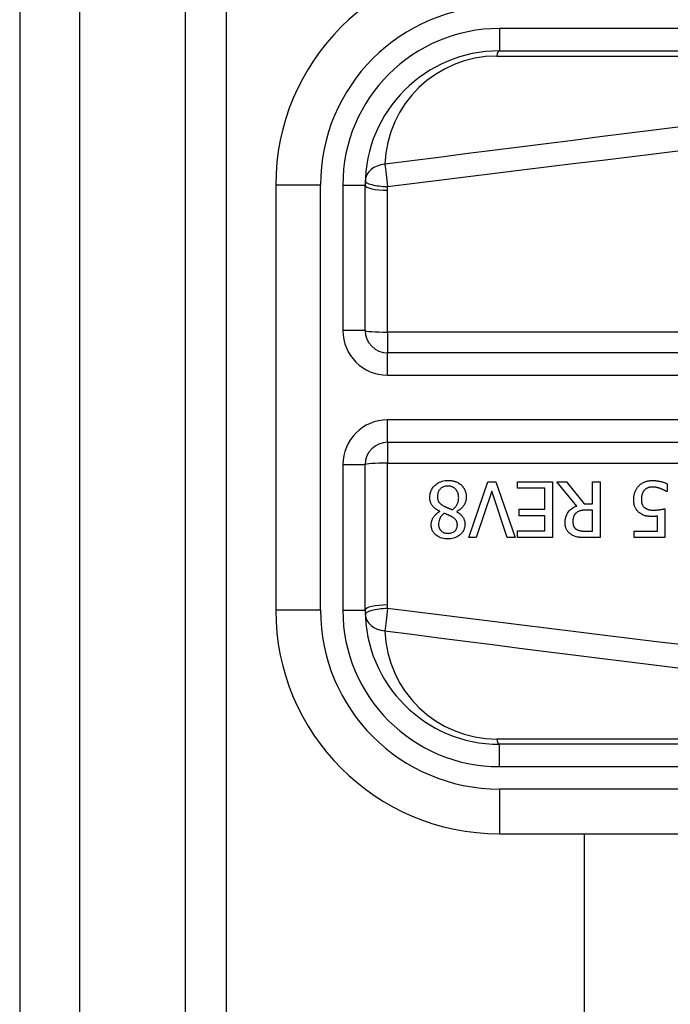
# Model space of a CAD drawing. Header units: inches. Extents: x 3.3 to 70.9, y 5 to 37.2.
# Tile 3 of 32: x 3.273 to 3.846, y 14.765 to 15.632. Entities that reach past the tile are written whole.
import ezdxf

# ---------------------------------------------------------------- set-up
doc = ezdxf.new("R2010")
doc.units = ezdxf.units.IN
doc.header["$MEASUREMENT"] = 0
doc.layers.add('Visible Edges(ANSI)', color=7, linetype='Continuous', lineweight=25)
doc.layers.add('Visible Tangent Edges(ANSI)', color=7, linetype='Continuous', lineweight=25)

msp = doc.modelspace()

# ---------------------------------------------------------------- linework, layer by layer
at = {"layer": 'Visible Edges(ANSI)'}
for p, q in [((3.27304, 28.153), (3.27304, 12.445)), ((3.32604, 12.445), (3.32604, 28.153)), ((3.45504, 12.78796), (3.45504, 27.81004)), ((3.69528, 15.60412), (4.34435, 15.60412)), ((3.49843, 15.48601), (3.49843, 15.11199)), ((3.57717, 15.35805), (3.57717, 15.48601)), ((4.24884, 15.33836), (3.59686, 15.33836)), ((3.59686, 15.25964), (4.24884, 15.25964)), ((3.57717, 15.11199), (3.57717, 15.23996)), ((3.66829, 15.17575), (3.68523, 15.22497)), ((3.68523, 15.22497), (3.69229, 15.22497)), ((3.69229, 15.22497), (3.70924, 15.17575)), ((3.71116, 15.21914), (3.71116, 15.22497)), ((3.71116, 15.22497), (3.74194, 15.22497)), ((3.7354, 15.21914), (3.71116, 15.21914)), ((3.7354, 15.20088), (3.7354, 15.21914)), ((3.74194, 15.22497), (3.74194, 15.17575)), ((3.76336, 15.20355), (3.74585, 15.22497)), ((3.74585, 15.22497), (3.75435, 15.22497)), ((3.75435, 15.22497), (3.7699, 15.20539)), ((3.7774, 15.22497), (3.78394, 15.22497)), ((3.7774, 15.20539), (3.7774, 15.22497)), ((3.78394, 15.22497), (3.78394, 15.17575)), ((3.84288, 15.22321), (3.84288, 15.21623)), ((3.68858, 15.21663), (3.67495, 15.17575)), ((3.70222, 15.17575), (3.68858, 15.21663)), ((3.84288, 15.21623), (3.8424, 15.21623)), ((3.71279, 15.19506), (3.71279, 15.20088)), ((3.71279, 15.20088), (3.7354, 15.20088)), ((3.7699, 15.20539), (3.7774, 15.20539)), ((3.7774, 15.19992), (3.77166, 15.19992)), ((3.7774, 15.18142), (3.7774, 15.19992)), ((3.84085, 15.20112), (3.84085, 15.17575)), ((3.6428, 15.19877), (3.6428, 15.19896)), ((3.6578, 15.19869), (3.6578, 15.19849)), ((3.7354, 15.19506), (3.71279, 15.19506)), ((3.7354, 15.18158), (3.7354, 15.19506)), ((3.83451, 15.18154), (3.83451, 15.19466)), ((3.67495, 15.17575), (3.66829, 15.17575)), ((3.70924, 15.17575), (3.70222, 15.17575)), ((3.71116, 15.18158), (3.7354, 15.18158)), ((3.71116, 15.17575), (3.71116, 15.18158)), ((3.74194, 15.17575), (3.71116, 15.17575)), ((3.7709, 15.18142), (3.7774, 15.18142)), ((3.78394, 15.17575), (3.77126, 15.17575)), ((3.81385, 15.17575), (3.81385, 15.18154)), ((3.81385, 15.18154), (3.83451, 15.18154)), ((3.84085, 15.17575), (3.81385, 15.17575)), ((4.34435, 14.99388), (3.69528, 14.99388)), ((3.69528, 14.91514), (4.34435, 14.91514)), ((3.77, 14.91514), (3.77, 12.78796))]:
    msp.add_line(p, q, dxfattribs=at)
at = {"layer": 'Visible Edges(ANSI)', "flags": 128}
for points in [[(3.63407, 15.21125), (3.63409, 15.21211), (3.63416, 15.21297), (3.63427, 15.21382), (3.63444, 15.21466), (3.63465, 15.21549), (3.63492, 15.2163), (3.63524, 15.21711), (3.63562, 15.21788), (3.63604, 15.21863), (3.6365, 15.21935), (3.63701, 15.22004), (3.63756, 15.2207), (3.63816, 15.22134), (3.63883, 15.22198), (3.6396, 15.22263), (3.64048, 15.22328), (3.64146, 15.2239), (3.64254, 15.22448), (3.64373, 15.22499), (3.64496, 15.2254), (3.64622, 15.22571), (3.6475, 15.22592), (3.6488, 15.22604), (3.6501, 15.22608)], [(3.6501, 15.22608), (3.65054, 15.22608), (3.65098, 15.22607), (3.65142, 15.22605), (3.65186, 15.22602), (3.65229, 15.22598), (3.65273, 15.22593), (3.65316, 15.22588), (3.65359, 15.22581), (3.65402, 15.22574), (3.65445, 15.22565), (3.65488, 15.22555), (3.6553, 15.22545), (3.65572, 15.22533), (3.65614, 15.2252), (3.65656, 15.22507), (3.65698, 15.22491), (3.65748, 15.22471), (3.65805, 15.22447), (3.65867, 15.22416), (3.65934, 15.22379), (3.66002, 15.22337), (3.66068, 15.2229), (3.66131, 15.2224), (3.6619, 15.22186)], [(3.81792, 15.22118), (3.81844, 15.22171), (3.81898, 15.2222), (3.81954, 15.22267), (3.82013, 15.2231), (3.82075, 15.22351), (3.82138, 15.22388), (3.82203, 15.22423), (3.82269, 15.22454), (3.82333, 15.22481), (3.82393, 15.22503), (3.82449, 15.22522), (3.82501, 15.22537), (3.82548, 15.22549), (3.82591, 15.22559), (3.82631, 15.22567), (3.82672, 15.22574), (3.82712, 15.22581), (3.82753, 15.22586), (3.82794, 15.2259), (3.82835, 15.22594), (3.82876, 15.22597), (3.82918, 15.22599), (3.82959, 15.226), (3.83, 15.226)], [(3.83, 15.226), (3.83052, 15.226), (3.83105, 15.22599), (3.83157, 15.22596), (3.83209, 15.22593), (3.83261, 15.2259), (3.83313, 15.22585), (3.83365, 15.22579), (3.83416, 15.22573), (3.83468, 15.22565), (3.83519, 15.22557), (3.83571, 15.22548), (3.83622, 15.22538), (3.83673, 15.22527), (3.83725, 15.22516), (3.83778, 15.22503), (3.83832, 15.22489), (3.83887, 15.22473), (3.83944, 15.22456), (3.84001, 15.22438), (3.84059, 15.22418), (3.84116, 15.22396), (3.84174, 15.22373), (3.84231, 15.22348), (3.84288, 15.22321)], [(3.65002, 15.22118), (3.64924, 15.22116), (3.64846, 15.22108), (3.64769, 15.22096), (3.64694, 15.22077), (3.6462, 15.22052), (3.6455, 15.22022), (3.64488, 15.21988), (3.64433, 15.21951), (3.64384, 15.21913), (3.64342, 15.21874), (3.64304, 15.21835), (3.6427, 15.21794), (3.64238, 15.21751), (3.6421, 15.21706), (3.64185, 15.21659), (3.64162, 15.21611), (3.64143, 15.2156), (3.64126, 15.21509), (3.64113, 15.21457), (3.64102, 15.21404), (3.64094, 15.2135), (3.64089, 15.21297), (3.64086, 15.21243), (3.64085, 15.21189)], [(3.65947, 15.21089), (3.65945, 15.21168), (3.65938, 15.21246), (3.65927, 15.21323), (3.6591, 15.214), (3.65888, 15.21475), (3.65859, 15.21548), (3.65827, 15.21617), (3.6579, 15.2168), (3.65752, 15.21737), (3.65712, 15.21789), (3.65671, 15.21835), (3.65629, 15.21876), (3.65586, 15.21914), (3.65541, 15.21949), (3.65494, 15.21982), (3.65445, 15.22011), (3.65394, 15.22036), (3.6534, 15.22059), (3.65286, 15.22078), (3.6523, 15.22092), (3.65174, 15.22104), (3.65117, 15.22112), (3.6506, 15.22116), (3.65002, 15.22118)], [(3.6619, 15.22186), (3.6622, 15.22156), (3.66248, 15.22126), (3.66276, 15.22096), (3.66302, 15.22064), (3.66327, 15.22032), (3.66352, 15.21999), (3.66375, 15.21966), (3.66397, 15.21931), (3.66418, 15.21896), (3.66438, 15.2186), (3.66457, 15.21824), (3.66475, 15.21787), (3.66492, 15.21749), (3.66508, 15.21708), (3.66525, 15.21663), (3.66541, 15.21614), (3.66557, 15.21562), (3.66571, 15.21506), (3.66584, 15.21446), (3.66595, 15.21385), (3.66603, 15.21323), (3.66609, 15.21261), (3.66612, 15.21199), (3.66613, 15.21137)], [(3.81357, 15.20933), (3.81358, 15.20982), (3.81359, 15.21031), (3.81362, 15.2108), (3.81366, 15.21128), (3.81371, 15.21177), (3.81377, 15.21225), (3.81385, 15.21272), (3.81394, 15.2132), (3.81404, 15.21368), (3.81415, 15.21415), (3.81428, 15.21462), (3.81442, 15.21508), (3.81457, 15.21555), (3.81474, 15.21601), (3.81493, 15.21648), (3.81514, 15.21697), (3.81538, 15.21747), (3.81565, 15.21799), (3.81594, 15.21852), (3.81627, 15.21905), (3.81663, 15.21958), (3.81702, 15.22012), (3.81745, 15.22065), (3.81792, 15.22118)], [(3.82278, 15.21731), (3.82261, 15.2171), (3.82245, 15.21689), (3.82229, 15.21667), (3.82214, 15.21646), (3.822, 15.21623), (3.82186, 15.21601), (3.82173, 15.21578), (3.8216, 15.21554), (3.82149, 15.21531), (3.82137, 15.21507), (3.82126, 15.21483), (3.82116, 15.21458), (3.82107, 15.21433), (3.82098, 15.21408), (3.82089, 15.21382), (3.8208, 15.21352), (3.8207, 15.21317), (3.82061, 15.21278), (3.82052, 15.21233), (3.82044, 15.21183), (3.82037, 15.21128), (3.82032, 15.21068), (3.82028, 15.21002), (3.82027, 15.20929)], [(3.82988, 15.2203), (3.82964, 15.2203), (3.8294, 15.22029), (3.82916, 15.22028), (3.82892, 15.22026), (3.82868, 15.22024), (3.82845, 15.22021), (3.82821, 15.22017), (3.82798, 15.22013), (3.82774, 15.22009), (3.82751, 15.22004), (3.82728, 15.21998), (3.82705, 15.21992), (3.82682, 15.21986), (3.82659, 15.21979), (3.82636, 15.21971), (3.82614, 15.21963), (3.8259, 15.21954), (3.82558, 15.2194), (3.82517, 15.21921), (3.8247, 15.21894), (3.82419, 15.2186), (3.82369, 15.21821), (3.82322, 15.21778), (3.82278, 15.21731)], [(3.8371, 15.21887), (3.8369, 15.21894), (3.83669, 15.219), (3.83649, 15.21907), (3.83628, 15.21914), (3.83608, 15.21921), (3.83587, 15.21927), (3.83566, 15.21934), (3.83545, 15.2194), (3.83524, 15.21946), (3.83503, 15.21953), (3.83483, 15.21959), (3.83462, 15.21964), (3.83441, 15.2197), (3.8342, 15.21976), (3.83399, 15.21981), (3.83378, 15.21986), (3.83357, 15.21991), (3.83333, 15.21997), (3.833, 15.22004), (3.83257, 15.22011), (3.83205, 15.22018), (3.83142, 15.22024), (3.8307, 15.22029), (3.82988, 15.2203)], [(3.8424, 15.21623), (3.8423, 15.21631), (3.84218, 15.21639), (3.84205, 15.21648), (3.84192, 15.21657), (3.84177, 15.21666), (3.84161, 15.21676), (3.84144, 15.21686), (3.84127, 15.21696), (3.84108, 15.21706), (3.84089, 15.21717), (3.84068, 15.21728), (3.84046, 15.2174), (3.84024, 15.21751), (3.84, 15.21763), (3.83976, 15.21775), (3.8395, 15.21787), (3.83923, 15.21799), (3.83896, 15.21811), (3.83867, 15.21824), (3.83838, 15.21836), (3.83807, 15.21849), (3.83776, 15.21861), (3.83743, 15.21874), (3.8371, 15.21887)], [(3.6428, 15.19896), (3.64211, 15.1993), (3.64142, 15.19966), (3.64074, 15.20004), (3.64008, 15.20044), (3.63944, 15.20088), (3.63881, 15.20133), (3.63821, 15.20182), (3.63764, 15.20233), (3.6371, 15.20288), (3.6366, 15.20343), (3.63617, 15.20398), (3.6358, 15.20452), (3.63548, 15.20507), (3.6352, 15.20561), (3.63496, 15.20615), (3.63476, 15.20669), (3.63459, 15.20724), (3.63444, 15.2078), (3.63432, 15.20837), (3.63423, 15.20894), (3.63415, 15.20951), (3.63411, 15.21009), (3.63408, 15.21067), (3.63407, 15.21125)], [(3.64085, 15.21189), (3.64086, 15.21136), (3.64089, 15.21082), (3.64094, 15.21029), (3.64102, 15.20976), (3.64113, 15.20923), (3.64127, 15.20872), (3.64144, 15.20822), (3.64164, 15.20777), (3.64186, 15.20736), (3.64209, 15.207), (3.64233, 15.20667), (3.64259, 15.20637), (3.64285, 15.20609), (3.64313, 15.20582), (3.64343, 15.20555), (3.64374, 15.20529), (3.64407, 15.20504), (3.64441, 15.20479), (3.64476, 15.20455), (3.64512, 15.20431), (3.64549, 15.20408), (3.64587, 15.20386), (3.64625, 15.20364), (3.64663, 15.20343)], [(3.65385, 15.20036), (3.6542, 15.2006), (3.65455, 15.20086), (3.65489, 15.20112), (3.65522, 15.20139), (3.65554, 15.20167), (3.65585, 15.20196), (3.65614, 15.20227), (3.65643, 15.20258), (3.65671, 15.2029), (3.65698, 15.20323), (3.65723, 15.20358), (3.65748, 15.20393), (3.65772, 15.20432), (3.65797, 15.20474), (3.65822, 15.20521), (3.65846, 15.20572), (3.65868, 15.20628), (3.65889, 15.20689), (3.65907, 15.20754), (3.65922, 15.2082), (3.65933, 15.20887), (3.65941, 15.20954), (3.65946, 15.21021), (3.65947, 15.21089)], [(3.66613, 15.21137), (3.66612, 15.21083), (3.66609, 15.2103), (3.66604, 15.20977), (3.66597, 15.20924), (3.66588, 15.20872), (3.66577, 15.2082), (3.66564, 15.20769), (3.66549, 15.20718), (3.66532, 15.20668), (3.66512, 15.20618), (3.6649, 15.20567), (3.66464, 15.20513), (3.66433, 15.20457), (3.66398, 15.20399), (3.66357, 15.2034), (3.66311, 15.20279), (3.66259, 15.20219), (3.662, 15.20158), (3.66137, 15.20101), (3.6607, 15.20047), (3.66001, 15.19997), (3.6593, 15.19951), (3.65856, 15.19908), (3.6578, 15.19869)], [(3.81864, 15.19745), (3.81813, 15.19785), (3.81766, 15.19827), (3.8172, 15.19871), (3.81677, 15.19918), (3.81637, 15.19966), (3.81599, 15.20017), (3.81564, 15.2007), (3.81531, 15.20125), (3.81502, 15.20179), (3.81477, 15.20233), (3.81456, 15.20285), (3.81438, 15.20337), (3.81422, 15.20387), (3.81409, 15.20437), (3.81398, 15.20485), (3.81389, 15.20534), (3.81381, 15.20583), (3.81374, 15.20633), (3.81369, 15.20683), (3.81364, 15.20733), (3.81361, 15.20784), (3.81359, 15.20834), (3.81357, 15.20884), (3.81357, 15.20933)], [(3.82027, 15.20929), (3.82027, 15.20902), (3.82028, 15.20874), (3.82029, 15.20846), (3.8203, 15.20819), (3.82032, 15.20792), (3.82035, 15.20765), (3.82038, 15.20738), (3.82042, 15.20711), (3.82046, 15.20685), (3.82051, 15.20659), (3.82056, 15.20633), (3.82062, 15.20608), (3.82069, 15.20583), (3.82076, 15.20559), (3.82085, 15.20535), (3.82093, 15.20512), (3.82104, 15.20487), (3.82118, 15.20456), (3.82138, 15.2042), (3.82163, 15.20379), (3.82193, 15.20336), (3.82228, 15.20294), (3.82266, 15.20256), (3.82306, 15.2022)], [(3.64663, 15.20343), (3.64679, 15.20334), (3.64695, 15.20326), (3.64711, 15.20317), (3.64728, 15.20309), (3.64746, 15.203), (3.64764, 15.20291), (3.64784, 15.20282), (3.64804, 15.20273), (3.64826, 15.20264), (3.64849, 15.20254), (3.64874, 15.20243), (3.649, 15.20232), (3.64928, 15.20221), (3.64958, 15.20209), (3.6499, 15.20196), (3.65023, 15.20182), (3.65059, 15.20168), (3.65098, 15.20152), (3.65139, 15.20136), (3.65182, 15.20118), (3.65229, 15.20099), (3.65278, 15.2008), (3.6533, 15.20058), (3.65385, 15.20036)], [(3.75315, 15.18911), (3.75316, 15.1896), (3.75317, 15.19009), (3.7532, 15.19058), (3.75325, 15.19107), (3.7533, 15.19156), (3.75337, 15.19204), (3.75346, 15.19252), (3.75356, 15.193), (3.75367, 15.19347), (3.7538, 15.19394), (3.75395, 15.19441), (3.75411, 15.19487), (3.75429, 15.19533), (3.75454, 15.19588), (3.75489, 15.19657), (3.75536, 15.19737), (3.75598, 15.19825), (3.75676, 15.19918), (3.75768, 15.20012), (3.7587, 15.20099), (3.75978, 15.20176), (3.76093, 15.20245), (3.76212, 15.20304), (3.76336, 15.20355)], [(3.77166, 15.19992), (3.77137, 15.19992), (3.77108, 15.19992), (3.7708, 15.19991), (3.77051, 15.1999), (3.77022, 15.19989), (3.76994, 15.19987), (3.76965, 15.19985), (3.76936, 15.19983), (3.76907, 15.19981), (3.76879, 15.19978), (3.7685, 15.19975), (3.76821, 15.19971), (3.76793, 15.19967), (3.76764, 15.19963), (3.76736, 15.19958), (3.76708, 15.19953), (3.7668, 15.19947), (3.76652, 15.19941), (3.7661, 15.19931), (3.76553, 15.19912), (3.76484, 15.19884), (3.76409, 15.19843), (3.7634, 15.19794), (3.76276, 15.19737)], [(3.82306, 15.2022), (3.82331, 15.20198), (3.82357, 15.20178), (3.82384, 15.2016), (3.82412, 15.20142), (3.8244, 15.20126), (3.82469, 15.20111), (3.82499, 15.20097), (3.82529, 15.20084), (3.8256, 15.20072), (3.82592, 15.20061), (3.82625, 15.20051), (3.82659, 15.20042), (3.82694, 15.20034), (3.8273, 15.20026), (3.82766, 15.2002), (3.82803, 15.20014), (3.82841, 15.20009), (3.82879, 15.20004), (3.82917, 15.2), (3.82956, 15.19997), (3.82994, 15.19995), (3.83034, 15.19993), (3.83073, 15.19993), (3.83112, 15.19992)], [(3.83112, 15.19992), (3.83156, 15.19992), (3.832, 15.19993), (3.83244, 15.19995), (3.83288, 15.19997), (3.83332, 15.19999), (3.83376, 15.20002), (3.8342, 15.20006), (3.83463, 15.2001), (3.83507, 15.20015), (3.83552, 15.2002), (3.83596, 15.20026), (3.83641, 15.20032), (3.83686, 15.20039), (3.8373, 15.20045), (3.83773, 15.20053), (3.83816, 15.2006), (3.83857, 15.20067), (3.83896, 15.20074), (3.83934, 15.20081), (3.8397, 15.20088), (3.84003, 15.20095), (3.84033, 15.20101), (3.84061, 15.20107), (3.84085, 15.20112)], [(3.6353, 15.18716), (3.63531, 15.18761), (3.63534, 15.18806), (3.63538, 15.18851), (3.63545, 15.18895), (3.63553, 15.18939), (3.63562, 15.18983), (3.63573, 15.19026), (3.63586, 15.19069), (3.63601, 15.19112), (3.63617, 15.19154), (3.63635, 15.19199), (3.63657, 15.19248), (3.63684, 15.19301), (3.63715, 15.19357), (3.63752, 15.19415), (3.63794, 15.19475), (3.63841, 15.19535), (3.63894, 15.19594), (3.63951, 15.19651), (3.64012, 15.19703), (3.64075, 15.19752), (3.64141, 15.19797), (3.64209, 15.19838), (3.6428, 15.19877)], [(3.64667, 15.19709), (3.64644, 15.19692), (3.64622, 15.19674), (3.646, 15.19655), (3.64577, 15.19636), (3.64556, 15.19617), (3.64534, 15.19598), (3.64513, 15.19577), (3.64492, 15.19557), (3.64472, 15.19536), (3.64452, 15.19515), (3.64432, 15.19493), (3.64413, 15.19471), (3.64395, 15.19449), (3.64378, 15.19426), (3.64361, 15.19402), (3.64345, 15.19379), (3.64329, 15.19354), (3.64308, 15.19317), (3.64279, 15.19258), (3.64248, 15.19178), (3.64218, 15.19078), (3.64194, 15.18962), (3.64181, 15.18843), (3.64176, 15.18724)], [(3.65361, 15.19402), (3.65347, 15.1941), (3.65331, 15.19418), (3.65313, 15.19428), (3.65293, 15.19438), (3.65272, 15.1945), (3.65248, 15.19461), (3.65223, 15.19474), (3.65197, 15.19487), (3.6517, 15.19501), (3.65141, 15.19514), (3.65111, 15.19529), (3.6508, 15.19543), (3.65048, 15.19558), (3.65015, 15.19572), (3.64982, 15.19587), (3.64948, 15.19602), (3.64913, 15.19617), (3.64878, 15.19631), (3.64843, 15.19645), (3.64808, 15.19659), (3.64773, 15.19672), (3.64737, 15.19685), (3.64702, 15.19697), (3.64667, 15.19709)], [(3.65832, 15.18684), (3.65831, 15.1871), (3.6583, 15.18737), (3.65828, 15.18763), (3.65826, 15.18789), (3.65822, 15.18814), (3.65818, 15.1884), (3.65813, 15.18866), (3.65807, 15.18891), (3.658, 15.18916), (3.65792, 15.18941), (3.65783, 15.18966), (3.65773, 15.18991), (3.6576, 15.19018), (3.65744, 15.19049), (3.65723, 15.19083), (3.65698, 15.19119), (3.65667, 15.19158), (3.6563, 15.19198), (3.6559, 15.19237), (3.65547, 15.19274), (3.65503, 15.19309), (3.65457, 15.19342), (3.65409, 15.19373), (3.65361, 15.19402)], [(3.6578, 15.19849), (3.65821, 15.19824), (3.65862, 15.19799), (3.65903, 15.19772), (3.65943, 15.19745), (3.65983, 15.19716), (3.66022, 15.19687), (3.66061, 15.19656), (3.66098, 15.19625), (3.66135, 15.19593), (3.6617, 15.19559), (3.66204, 15.19525), (3.66237, 15.19489), (3.66268, 15.19452), (3.66298, 15.19414), (3.66328, 15.19372), (3.66358, 15.19324), (3.66387, 15.19269), (3.66414, 15.19208), (3.66439, 15.19139), (3.6646, 15.19065), (3.66475, 15.1899), (3.66486, 15.18913), (3.66492, 15.18837), (3.66494, 15.1876)], [(3.76276, 15.19737), (3.76254, 15.19715), (3.76232, 15.19692), (3.76212, 15.19669), (3.76192, 15.19645), (3.76174, 15.1962), (3.76156, 15.19594), (3.7614, 15.19568), (3.76124, 15.19541), (3.76109, 15.19514), (3.76096, 15.19486), (3.76083, 15.19457), (3.76071, 15.19426), (3.76059, 15.19394), (3.76049, 15.19361), (3.76039, 15.19325), (3.7603, 15.19288), (3.76022, 15.19249), (3.76015, 15.19209), (3.76009, 15.19168), (3.76005, 15.19127), (3.76001, 15.19086), (3.75999, 15.19045), (3.75998, 15.19004), (3.75997, 15.18963)], [(3.83004, 15.19438), (3.82968, 15.19438), (3.82932, 15.19438), (3.82896, 15.19439), (3.82859, 15.1944), (3.82822, 15.19442), (3.82785, 15.19444), (3.82748, 15.19446), (3.8271, 15.19448), (3.82673, 15.19452), (3.82636, 15.19455), (3.82599, 15.19459), (3.82562, 15.19464), (3.82525, 15.19469), (3.82489, 15.19475), (3.82453, 15.19481), (3.82417, 15.19488), (3.82382, 15.19496), (3.82345, 15.19504), (3.8229, 15.1952), (3.82218, 15.19544), (3.82132, 15.1958), (3.82039, 15.19629), (3.81949, 15.19684), (3.81864, 15.19745)], [(3.83451, 15.19466), (3.83435, 15.19464), (3.83419, 15.19462), (3.83404, 15.1946), (3.83388, 15.19458), (3.83372, 15.19456), (3.83356, 15.19455), (3.83341, 15.19453), (3.83325, 15.19452), (3.83309, 15.1945), (3.83293, 15.19449), (3.83278, 15.19448), (3.83262, 15.19447), (3.83246, 15.19446), (3.8323, 15.19445), (3.83212, 15.19444), (3.83193, 15.19443), (3.83172, 15.19442), (3.8315, 15.19441), (3.83128, 15.1944), (3.83104, 15.19439), (3.8308, 15.19439), (3.83055, 15.19438), (3.8303, 15.19438), (3.83004, 15.19438)], [(3.6501, 15.17464), (3.64877, 15.17467), (3.64744, 15.17479), (3.64613, 15.17499), (3.64483, 15.17529), (3.64357, 15.17569), (3.64237, 15.17618), (3.64133, 15.17673), (3.64044, 15.1773), (3.63969, 15.17786), (3.63906, 15.1784), (3.63855, 15.17891), (3.63807, 15.17942), (3.63763, 15.17996), (3.63723, 15.18052), (3.63686, 15.18111), (3.63652, 15.18172), (3.63623, 15.18236), (3.63597, 15.18301), (3.63576, 15.18368), (3.63559, 15.18437), (3.63546, 15.18506), (3.63537, 15.18575), (3.63532, 15.18646), (3.6353, 15.18716)], [(3.64176, 15.18724), (3.64177, 15.18685), (3.6418, 15.18645), (3.64184, 15.18606), (3.6419, 15.18568), (3.64198, 15.18529), (3.64208, 15.18491), (3.64219, 15.18454), (3.64233, 15.18417), (3.64249, 15.18381), (3.64267, 15.18346), (3.64286, 15.18312), (3.64308, 15.18279), (3.64331, 15.18248), (3.64355, 15.18217), (3.64382, 15.18188), (3.64412, 15.18158), (3.64452, 15.18123), (3.64506, 15.18084), (3.64573, 15.18044), (3.64654, 15.18009), (3.64741, 15.17982), (3.64831, 15.17964), (3.64922, 15.17953), (3.65014, 15.1795)], [(3.66494, 15.1876), (3.66492, 15.18685), (3.66486, 15.18611), (3.66476, 15.18538), (3.66461, 15.18466), (3.66442, 15.18394), (3.66419, 15.18324), (3.6639, 15.18255), (3.66358, 15.18188), (3.66321, 15.18123), (3.6628, 15.18062), (3.66235, 15.18003), (3.66187, 15.17946), (3.66135, 15.17891), (3.66075, 15.17835), (3.66005, 15.17776), (3.65923, 15.17718), (3.65831, 15.17661), (3.65727, 15.17608), (3.65614, 15.17562), (3.65497, 15.17525), (3.65377, 15.17497), (3.65256, 15.17478), (3.65133, 15.17467), (3.6501, 15.17464)], [(3.65014, 15.1795), (3.6509, 15.17953), (3.65166, 15.1796), (3.65241, 15.17973), (3.65315, 15.17991), (3.65386, 15.18017), (3.65453, 15.18047), (3.6551, 15.18079), (3.65559, 15.18113), (3.656, 15.18145), (3.65633, 15.18176), (3.65661, 15.18205), (3.65687, 15.18235), (3.65711, 15.18267), (3.65733, 15.183), (3.65752, 15.18335), (3.6577, 15.18371), (3.65785, 15.18408), (3.65798, 15.18446), (3.65809, 15.18485), (3.65817, 15.18524), (3.65824, 15.18564), (3.65828, 15.18604), (3.65831, 15.18644), (3.65832, 15.18684)], [(3.75873, 15.17835), (3.7582, 15.17871), (3.75769, 15.1791), (3.7572, 15.17951), (3.75673, 15.17994), (3.75628, 15.1804), (3.75586, 15.18088), (3.75547, 15.18138), (3.75509, 15.18191), (3.75477, 15.18243), (3.75448, 15.18294), (3.75424, 15.18343), (3.75404, 15.1839), (3.75387, 15.18436), (3.75373, 15.1848), (3.75361, 15.18522), (3.75351, 15.18564), (3.75342, 15.18607), (3.75334, 15.1865), (3.75328, 15.18693), (3.75323, 15.18737), (3.7532, 15.18781), (3.75317, 15.18824), (3.75316, 15.18868), (3.75315, 15.18911)], [(3.75997, 15.18963), (3.75997, 15.18936), (3.75998, 15.18909), (3.76, 15.18882), (3.76002, 15.18854), (3.76005, 15.18827), (3.76009, 15.18801), (3.76013, 15.18774), (3.76019, 15.18747), (3.76025, 15.18721), (3.76032, 15.18695), (3.7604, 15.18669), (3.76048, 15.18643), (3.76058, 15.18617), (3.76069, 15.18592), (3.76081, 15.18565), (3.76096, 15.18536), (3.76114, 15.18507), (3.76134, 15.18476), (3.76158, 15.18445), (3.76185, 15.18414), (3.76213, 15.18385), (3.76243, 15.18358), (3.76275, 15.18333), (3.76308, 15.18309)], [(3.76308, 15.18309), (3.76338, 15.18291), (3.76368, 15.18273), (3.76399, 15.18257), (3.76431, 15.18243), (3.76463, 15.18229), (3.76496, 15.18217), (3.76529, 15.18206), (3.76563, 15.18196), (3.76597, 15.18188), (3.76631, 15.1818), (3.76667, 15.18173), (3.76703, 15.18167), (3.76739, 15.18162), (3.76775, 15.18158), (3.76811, 15.18154), (3.76846, 15.18151), (3.76881, 15.18148), (3.76916, 15.18146), (3.76949, 15.18145), (3.7698, 15.18143), (3.77011, 15.18143), (3.77039, 15.18142), (3.77066, 15.18142), (3.7709, 15.18142)], [(3.77126, 15.17575), (3.77088, 15.17576), (3.7705, 15.17576), (3.77011, 15.17576), (3.76972, 15.17577), (3.76932, 15.17578), (3.76893, 15.17579), (3.76853, 15.17581), (3.76813, 15.17583), (3.76773, 15.17585), (3.76733, 15.17587), (3.76693, 15.1759), (3.76653, 15.17593), (3.76614, 15.17597), (3.76574, 15.17601), (3.76535, 15.17605), (3.76497, 15.1761), (3.76459, 15.17615), (3.76421, 15.17621), (3.76372, 15.17629), (3.76297, 15.17647), (3.762, 15.17675), (3.76088, 15.17719), (3.75979, 15.17772), (3.75873, 15.17835)]]:
    msp.add_lwpolyline(points, dxfattribs=at)
at = {"layer": 'Visible Edges(ANSI)'}
for centre, radius, start, end in [((3.69528, 15.48601), 0.19685, 90, 180), ((3.69528, 15.48601), 0.11811, 90, 180), ((3.59686, 15.35805), 0.01969, 180, 270), ((3.59686, 15.23996), 0.01969, 90, 180), ((3.69528, 15.11199), 0.19685, 180, 270), ((3.69528, 15.11199), 0.11811, 180, 270)]:
    msp.add_arc(centre, radius, start, end, dxfattribs=at)
at = {"layer": 'Visible Tangent Edges(ANSI)'}
for p, q in [((3.41904, 12.445), (3.41904, 28.153)), ((3.69528, 15.62381), (3.69528, 15.60412)), ((4.34435, 15.62381), (3.69528, 15.62381)), ((3.69296, 15.59953), (4.2421, 15.59953)), ((3.5378, 15.48601), (3.49843, 15.48601)), ((3.5378, 15.11199), (3.5378, 15.48601)), ((3.55749, 15.48601), (3.57717, 15.48601)), ((3.55749, 15.48601), (3.55749, 15.35805)), ((3.59686, 15.35665), (3.59686, 15.48151)), ((3.57717, 15.35805), (3.55749, 15.35805)), ((4.24884, 15.35665), (3.59686, 15.35665)), ((3.59686, 15.35665), (3.59686, 15.33836)), ((3.59686, 15.31868), (3.59686, 15.33836)), ((3.59686, 15.31868), (4.24884, 15.31868)), ((3.59686, 15.25964), (3.59686, 15.27933)), ((4.24884, 15.27933), (3.59686, 15.27933)), ((3.59686, 15.25964), (3.59686, 15.24135)), ((3.55749, 15.23996), (3.57717, 15.23996)), ((3.55749, 15.23996), (3.55749, 15.11199)), ((3.59686, 15.1165), (3.59686, 15.24135)), ((3.59686, 15.24135), (4.24884, 15.24135)), ((3.5378, 15.11199), (3.49843, 15.11199)), ((3.55749, 15.11199), (3.57717, 15.11199)), ((4.2421, 14.99848), (3.69296, 14.99848)), ((3.69528, 14.9742), (3.69528, 14.99388)), ((3.69528, 14.9742), (4.34435, 14.9742)), ((4.34435, 14.95451), (3.69528, 14.95451)), ((3.69528, 14.95451), (3.69528, 14.91514))]:
    msp.add_line(p, q, dxfattribs=at)
at = {"layer": 'Visible Tangent Edges(ANSI)', "flags": 128}
for points in [[(3.85483, 15.53723), (3.83117, 15.53428), (3.80751, 15.53132), (3.78385, 15.52835), (3.76019, 15.52538), (3.73653, 15.52239), (3.71287, 15.5194), (3.68921, 15.5164), (3.66556, 15.51339), (3.6419, 15.51037), (3.61824, 15.50734), (3.59459, 15.50431)], [(3.59691, 15.48463), (3.62057, 15.48759), (3.64422, 15.49054), (3.66788, 15.49348), (3.69153, 15.49642), (3.71519, 15.49934), (3.73885, 15.50226), (3.76251, 15.50516), (3.78617, 15.50806), (3.80983, 15.51095), (3.83349, 15.51383), (3.85715, 15.51671)], [(3.59686, 15.48151), (3.59686, 15.48164), (3.59686, 15.48177), (3.59686, 15.4819), (3.59686, 15.48203), (3.59686, 15.48216), (3.59686, 15.48229), (3.59686, 15.48242), (3.59687, 15.48255), (3.59687, 15.48268), (3.59687, 15.48281), (3.59687, 15.48294), (3.59687, 15.48307), (3.59687, 15.4832), (3.59688, 15.48333), (3.59688, 15.48346), (3.59688, 15.48359), (3.59689, 15.48372), (3.59689, 15.48385), (3.59689, 15.48398), (3.5969, 15.48411), (3.5969, 15.48424), (3.5969, 15.48437), (3.59691, 15.4845), (3.59691, 15.48463)], [(3.59691, 15.11337), (3.59691, 15.1135), (3.5969, 15.11363), (3.5969, 15.11376), (3.5969, 15.11389), (3.59689, 15.11402), (3.59689, 15.11415), (3.59689, 15.11428), (3.59688, 15.11441), (3.59688, 15.11454), (3.59688, 15.11467), (3.59687, 15.1148), (3.59687, 15.11493), (3.59687, 15.11506), (3.59687, 15.11519), (3.59687, 15.11532), (3.59687, 15.11546), (3.59686, 15.11559), (3.59686, 15.11572), (3.59686, 15.11585), (3.59686, 15.11598), (3.59686, 15.11611), (3.59686, 15.11624), (3.59686, 15.11637), (3.59686, 15.1165)], [(3.85715, 15.0813), (3.83349, 15.08417), (3.80983, 15.08705), (3.78617, 15.08994), (3.76251, 15.09284), (3.73885, 15.09575), (3.71519, 15.09866), (3.69153, 15.10159), (3.66788, 15.10452), (3.64422, 15.10746), (3.62057, 15.11041), (3.59691, 15.11337)], [(3.59459, 15.0937), (3.61824, 15.09066), (3.6419, 15.08763), (3.66556, 15.08462), (3.68921, 15.08161), (3.71287, 15.0786), (3.73653, 15.07561), (3.76019, 15.07263), (3.78385, 15.06965), (3.80751, 15.06668), (3.83117, 15.06373), (3.85483, 15.06078)]]:
    msp.add_lwpolyline(points, dxfattribs=at)
at = {"layer": 'Visible Tangent Edges(ANSI)'}
for centre, radius, start, end in [((3.69528, 15.48601), 0.15748, 90, 180), ((3.69528, 15.48601), 0.1378, 90, 180), ((3.69296, 15.5011), 0.09843, 90, 178.13375), ((3.59686, 15.35805), 0.03937, 180, 270), ((3.59686, 15.23996), 0.03937, 90, 180), ((3.69528, 15.11199), 0.15748, 180, 270), ((3.69528, 15.11199), 0.1378, 180, 270), ((3.69296, 15.0969), 0.09843, 181.86625, 270)]:
    msp.add_arc(centre, radius, start, end, dxfattribs=at)
for centre, major_axis, ratio, start_param, end_param in [((3.69528, 15.58444), (0, 0.01969), 0.183721, 0, 0.697296), ((3.59691, 15.48922), (-0.01967, 0.00064), 0.770235, 4.855758, 6.283185), ((3.59691, 15.48922), (-0.00251, 0.01952), 0.030516, 0.6835, 1.803862), ((3.59686, 15.48601), (-0.01969, 0), 0.228742, 0, 1.570796), ((3.59691, 15.48922), (-0.01967, 0.00064), 0.232745, 0, 1.57838), ((3.59686, 15.35805), (-0.01969, 0), 0.07065, 0, 1.570796), ((3.59686, 15.23996), (-0.01969, 0), 0.07065, 4.712389, 6.283185), ((3.59686, 15.11199), (-0.01969, 0), 0.228742, 4.712389, 6.283185), ((3.59691, 15.10879), (-0.01967, -0.00064), 0.232745, 4.704805, 6.283185), ((3.59691, 15.10879), (0.00251, 0.01952), 0.030516, 1.33773, 2.458093), ((3.59691, 15.10879), (-0.01967, -0.00064), 0.770235, 0, 1.427427), ((3.69528, 15.01357), (0, -0.01969), 0.183721, 5.58589, 6.283185)]:
    msp.add_ellipse(centre, major_axis=major_axis, ratio=ratio, start_param=start_param, end_param=end_param, dxfattribs=at)

doc.saveas('drawing.dxf')
